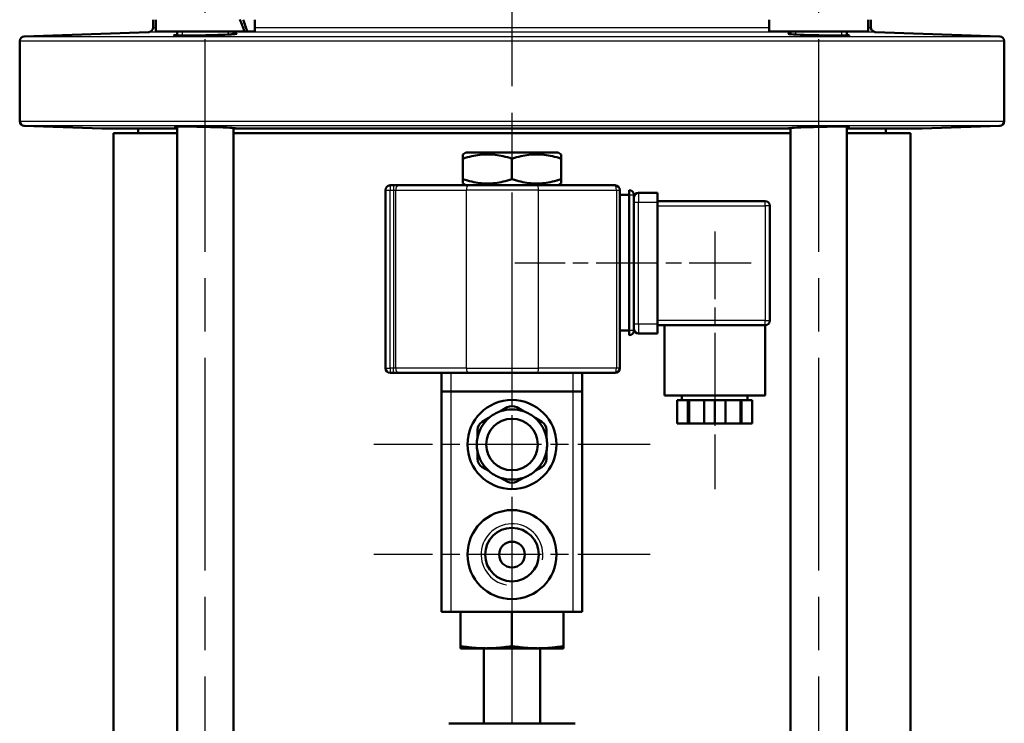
# Model space of a CAD drawing. Header units: millimetres. Extents: x 96 to 1438, y 429 to 1917.
# Tile 20 of 21: x 1143 to 1353, y 1597 to 1747. Entities that reach past the tile are written whole.
import ezdxf

# ---------------------------------------------------------------- set-up
doc = ezdxf.new("R2010")
doc.units = ezdxf.units.MM
doc.header["$LTSCALE"] = 8
doc.linetypes.add('CHAIN', pattern=[0.3543, 0.2362, -0.0295, 0.0591, -0.0295])
for name, color, linetype, lineweight in [('Gewinde(DIN)', 3, 'Continuous', 25), ('Mittellinie(DIN)', 4, 'CHAIN', 25), ('Mittelpunktmarkierung(DIN)', 4, 'CHAIN', 25), ('Sichtbare Kanten(DIN)', 7, 'Continuous', 50), ('Sichtbare tangentiale Kanten(DIN)', 3, 'Continuous', 25)]:
    doc.layers.add(name, color=color, linetype=linetype, lineweight=lineweight)

msp = doc.modelspace()

# ---------------------------------------------------------------- linework, layer by layer
at = {"layer": 'Gewinde(DIN)'}
for p, q in [((1178.03, 1744.87), (1178.03, 1743.97)), ((1187.93, 1744.21), (1187.93, 1744.87)), ((1308.85, 1744.87), (1308.85, 1744.21)), ((1318.75, 1743.98), (1318.75, 1744.87))]:
    msp.add_line(p, q, dxfattribs=at)
msp.add_arc((1248.39, 1633.23), 6.58, 350, 260, dxfattribs=at)
at = {"layer": 'Mittellinie(DIN)', "linetype": 'CHAIN', "ltscale": 23.990969}
for p, q in [((1182.98, 1493.87), (1182.98, 1781.87)), ((1313.8, 1493.87), (1313.8, 1781.87))]:
    msp.add_line(p, q, dxfattribs=at)
at = {"layer": 'Mittellinie(DIN)', "linetype": 'CHAIN', "ltscale": 7.639451}
msp.add_line((1291.64, 1702.18), (1291.64, 1647.18), dxfattribs=at)
at = {"layer": 'Mittellinie(DIN)', "linetype": 'CHAIN', "ltscale": 7.000214}
msp.add_line((1299.39, 1695.43), (1248.99, 1695.43), dxfattribs=at)
at = {"layer": 'Mittelpunktmarkierung(DIN)', "linetype": 'CHAIN', "ltscale": 23.990969}
msp.add_line((1248.39, 1914.49), (1248.39, 993.06), dxfattribs=at)
at = {"layer": 'Mittelpunktmarkierung(DIN)', "linetype": 'CHAIN', "ltscale": 8.195055}
for p, q in [((1248.39, 1686.23), (1248.39, 1627.23)), ((1248.39, 1662.73), (1248.39, 1603.73)), ((1277.89, 1656.73), (1218.89, 1656.73)), ((1277.89, 1633.23), (1218.89, 1633.23))]:
    msp.add_line(p, q, dxfattribs=at)
at = {"layer": 'Sichtbare Kanten(DIN)'}
for p, q in [((1171.89, 1747.37), (1171.89, 1745.73)), ((1172.43, 1747.37), (1172.43, 1744.87)), ((1193.53, 1747.37), (1193.53, 1744.87)), ((1303.25, 1747.37), (1303.25, 1744.87)), ((1324.35, 1747.37), (1324.35, 1744.87)), ((1324.89, 1747.37), (1324.89, 1745.73)), ((1170.93, 1744.73), (1144.36, 1743.8)), ((1191.34, 1744.87), (1172.43, 1744.87)), ((1176.98, 1743.98), (1176.98, 1744.87)), ((1188.98, 1744.27), (1188.98, 1744.87)), ((1191.91, 1744.87), (1191.34, 1744.87)), ((1193.53, 1744.87), (1191.91, 1744.87)), ((1324.35, 1744.87), (1303.25, 1744.87)), ((1307.8, 1744.28), (1307.8, 1744.87)), ((1319.8, 1743.99), (1319.8, 1744.87)), ((1325.86, 1744.73), (1352.43, 1743.8)), ((1143.39, 1742.8), (1143.39, 1725.73)), ((1353.39, 1742.8), (1353.39, 1725.73)), ((1160.93, 1724.16), (1144.36, 1724.73)), ((1176.98, 1724.12), (1161.15, 1724.12)), ((1168.64, 1723.16), (1168.64, 1724.12)), ((1176.98, 1553.16), (1176.98, 1724.54)), ((1188.98, 1553.16), (1188.98, 1724.25)), ((1189.38, 1724.12), (1188.98, 1724.12)), ((1307.4, 1724.12), (1189.38, 1724.12)), ((1307.8, 1724.12), (1307.4, 1724.12)), ((1307.8, 1553.16), (1307.8, 1724.25)), ((1319.8, 1553.16), (1319.8, 1724.54)), ((1335.63, 1724.12), (1319.8, 1724.12)), ((1328.14, 1723.16), (1328.14, 1724.12)), ((1335.86, 1724.16), (1352.43, 1724.73)), ((1163.39, 1723.16), (1176.98, 1723.16)), ((1163.39, 1553.16), (1163.39, 1723.16)), ((1188.98, 1723.16), (1307.8, 1723.16)), ((1319.8, 1723.16), (1333.39, 1723.16)), ((1333.39, 1553.16), (1333.39, 1723.16)), ((1238.57, 1719.03), (1237.89, 1718.64)), ((1237.89, 1717.7), (1237.89, 1718.64)), ((1258.21, 1719.03), (1238.57, 1719.03)), ((1258.21, 1719.03), (1258.89, 1718.64)), ((1258.89, 1718.64), (1258.89, 1717.7)), ((1237.89, 1713.37), (1237.89, 1717.7)), ((1248.39, 1713.37), (1248.39, 1717.7)), ((1258.89, 1713.37), (1258.89, 1717.7)), ((1223.15, 1712.03), (1222.39, 1712.03)), ((1224.06, 1712.03), (1223.15, 1712.03)), ((1239.11, 1712.03), (1224.06, 1712.03)), ((1237.89, 1712.43), (1237.89, 1713.37)), ((1238.57, 1712.03), (1237.89, 1712.43)), ((1239.11, 1712.03), (1253.8, 1712.03)), ((1270.39, 1712.03), (1253.8, 1712.03)), ((1258.21, 1712.03), (1258.89, 1712.43)), ((1258.89, 1713.37), (1258.89, 1712.43)), ((1221.39, 1711.03), (1221.39, 1673.03)), ((1271.39, 1673.03), (1271.39, 1711.03)), ((1271.39, 1710.03), (1273.39, 1710.03)), ((1273.39, 1710.03), (1273.39, 1711.03)), ((1273.39, 1681.03), (1273.39, 1710.03)), ((1274.39, 1681.03), (1274.39, 1710.03)), ((1279.39, 1710.43), (1275.39, 1710.43)), ((1279.39, 1710.43), (1279.39, 1708.43)), ((1302.39, 1708.68), (1279.39, 1708.68)), ((1279.39, 1708.43), (1279.39, 1682.43)), ((1303.39, 1683.18), (1303.39, 1707.68)), ((1279.39, 1682.43), (1279.39, 1680.43)), ((1279.39, 1682.18), (1302.39, 1682.18)), ((1280.89, 1682.18), (1280.89, 1667.18)), ((1302.39, 1682.18), (1302.39, 1667.18)), ((1271.39, 1681.03), (1273.39, 1681.03)), ((1273.39, 1680.03), (1273.39, 1681.03)), ((1275.39, 1680.43), (1279.39, 1680.43)), ((1222.39, 1672.03), (1223.15, 1672.03)), ((1223.15, 1672.03), (1224.06, 1672.03)), ((1224.06, 1672.03), (1239.11, 1672.03)), ((1233.39, 1672.03), (1233.39, 1668.03)), ((1253.8, 1672.03), (1239.11, 1672.03)), ((1253.8, 1672.03), (1270.39, 1672.03)), ((1263.39, 1668.03), (1263.39, 1672.03)), ((1233.39, 1668.03), (1235.39, 1668.03)), ((1233.39, 1668.03), (1233.39, 1621.03)), ((1261.39, 1668.03), (1235.39, 1668.03)), ((1261.39, 1668.03), (1263.39, 1668.03)), ((1263.39, 1621.03), (1263.39, 1668.03)), ((1302.39, 1667.18), (1280.89, 1667.18)), ((1285.91, 1666.18), (1283.64, 1666.18)), ((1283.64, 1666.18), (1283.64, 1661.18)), ((1284.64, 1667.18), (1284.64, 1666.18)), ((1286.16, 1666.18), (1285.91, 1666.18)), ((1285.91, 1661.18), (1285.91, 1666.18)), ((1289.37, 1666.18), (1286.16, 1666.18)), ((1286.16, 1661.18), (1286.16, 1666.18)), ((1291.64, 1666.18), (1289.37, 1666.18)), ((1289.37, 1666.18), (1289.37, 1661.18)), ((1293.91, 1666.18), (1291.64, 1666.18)), ((1291.64, 1666.18), (1291.64, 1661.18)), ((1297.12, 1666.18), (1293.91, 1666.18)), ((1293.91, 1661.18), (1293.91, 1666.18)), ((1297.37, 1666.18), (1297.12, 1666.18)), ((1297.12, 1661.18), (1297.12, 1666.18)), ((1299.64, 1666.18), (1297.37, 1666.18)), ((1297.37, 1666.18), (1297.37, 1661.18)), ((1298.64, 1667.18), (1298.64, 1666.18)), ((1299.64, 1666.18), (1299.64, 1661.18)), ((1247.39, 1664.66), (1245.95, 1663.83)), ((1250.83, 1663.83), (1249.39, 1664.66)), ((1243.47, 1662.39), (1242.03, 1661.56)), ((1254.75, 1661.56), (1253.32, 1662.39)), ((1283.64, 1661.18), (1285.91, 1661.18)), ((1286.16, 1661.18), (1285.91, 1661.18)), ((1289.37, 1661.18), (1286.16, 1661.18)), ((1289.37, 1661.18), (1291.64, 1661.18)), ((1291.64, 1661.18), (1293.91, 1661.18)), ((1297.12, 1661.18), (1293.91, 1661.18)), ((1297.37, 1661.18), (1297.12, 1661.18)), ((1297.37, 1661.18), (1299.64, 1661.18)), ((1241.03, 1659.83), (1241.03, 1658.17)), ((1255.75, 1658.17), (1255.75, 1659.83)), ((1241.03, 1655.3), (1241.03, 1653.64)), ((1255.75, 1653.64), (1255.75, 1655.3)), ((1242.03, 1651.91), (1243.47, 1651.08)), ((1253.32, 1651.08), (1254.75, 1651.91)), ((1245.95, 1649.64), (1247.39, 1648.81)), ((1249.39, 1648.81), (1250.83, 1649.64)), ((1235.39, 1621.03), (1233.39, 1621.03)), ((1261.39, 1621.03), (1235.39, 1621.03)), ((1237.39, 1613.69), (1237.39, 1621.03)), ((1248.39, 1613.69), (1248.39, 1621.03)), ((1259.39, 1613.69), (1259.39, 1621.03)), ((1263.39, 1621.03), (1261.39, 1621.03)), ((1237.39, 1613.69), (1237.39, 1613.23)), ((1242.89, 1613.23), (1237.39, 1613.23)), ((1242.39, 1597.23), (1242.39, 1613.23)), ((1253.89, 1613.23), (1242.89, 1613.23)), ((1259.39, 1613.23), (1253.89, 1613.23)), ((1254.39, 1597.23), (1254.39, 1613.23)), ((1259.39, 1613.23), (1259.39, 1613.69)), ((1261.89, 1597.23), (1234.89, 1597.23)), ((1234.89, 1597.23), (1234.89, 1597.23)), ((1261.89, 1597.23), (1261.89, 1597.23))]:
    msp.add_line(p, q, dxfattribs=at)
at = {"layer": 'Sichtbare Kanten(DIN)', "flags": 128}
for points in [[(1176.98, 1744.12), (1176.67, 1744.1), (1176.44, 1744.07), (1176.31, 1744.05), (1176.28, 1744.03), (1176.34, 1744.01), (1176.5, 1744), (1176.76, 1743.99), (1177.1, 1743.98), (1177.53, 1743.97), (1178.04, 1743.97), (1178.62, 1743.97), (1179.26, 1743.97), (1179.96, 1743.98), (1180.7, 1743.99), (1181.47, 1744), (1182.27, 1744.02), (1183.08, 1744.04), (1183.92, 1744.06), (1184.78, 1744.08), (1185.65, 1744.11), (1186.45, 1744.14), (1187.13, 1744.17), (1187.66, 1744.19), (1188.04, 1744.21)], [(1188.04, 1744.21), (1188.18, 1744.22), (1188.32, 1744.23), (1188.47, 1744.24), (1188.62, 1744.25), (1188.78, 1744.26), (1188.94, 1744.27), (1189.09, 1744.28), (1189.23, 1744.29), (1189.35, 1744.3), (1189.45, 1744.32), (1189.54, 1744.33), (1189.6, 1744.34), (1189.65, 1744.35), (1189.67, 1744.36), (1189.68, 1744.37), (1189.67, 1744.38), (1189.64, 1744.38), (1189.59, 1744.39), (1189.53, 1744.4), (1189.45, 1744.4), (1189.35, 1744.41), (1189.25, 1744.42), (1189.12, 1744.42), (1188.98, 1744.42)], [(1319.8, 1744.11), (1320.13, 1744.08), (1320.28, 1744.05), (1320.27, 1744.03), (1320.08, 1744.01), (1319.72, 1743.99), (1319.2, 1743.98), (1318.55, 1743.98), (1317.78, 1743.98), (1316.89, 1743.99), (1315.9, 1744), (1314.85, 1744.02), (1313.81, 1744.04), (1312.77, 1744.07), (1311.74, 1744.1), (1310.74, 1744.13), (1309.84, 1744.17), (1309.06, 1744.2), (1308.41, 1744.24), (1307.89, 1744.28), (1307.52, 1744.31), (1307.33, 1744.34), (1307.31, 1744.37), (1307.47, 1744.39), (1307.8, 1744.41)], [(1176.98, 1724.42), (1176.67, 1724.45), (1176.51, 1724.48), (1176.5, 1724.5), (1176.63, 1724.52), (1176.92, 1724.54), (1177.35, 1724.55), (1177.91, 1724.56), (1178.56, 1724.56), (1179.33, 1724.55), (1180.2, 1724.55), (1181.14, 1724.53), (1182.12, 1724.51), (1183.09, 1724.49), (1184.06, 1724.47), (1185.02, 1724.44), (1185.95, 1724.41), (1186.8, 1724.37), (1187.56, 1724.34), (1188.19, 1724.31), (1188.72, 1724.27), (1189.13, 1724.24), (1189.38, 1724.21), (1189.48, 1724.18), (1189.43, 1724.16)], [(1189.43, 1724.16), (1189.43, 1724.16), (1189.43, 1724.15), (1189.43, 1724.15), (1189.43, 1724.15), (1189.43, 1724.15), (1189.42, 1724.15), (1189.42, 1724.15), (1189.42, 1724.15), (1189.42, 1724.15), (1189.41, 1724.15), (1189.41, 1724.15), (1189.41, 1724.14), (1189.41, 1724.14), (1189.41, 1724.14), (1189.4, 1724.14), (1189.4, 1724.14), (1189.4, 1724.14), (1189.4, 1724.13), (1189.39, 1724.13), (1189.39, 1724.13), (1189.39, 1724.13), (1189.39, 1724.13), (1189.38, 1724.12), (1189.38, 1724.12)], [(1307.35, 1724.16), (1307.3, 1724.18), (1307.4, 1724.21), (1307.66, 1724.24), (1308.06, 1724.27), (1308.59, 1724.31), (1309.23, 1724.34), (1309.98, 1724.37), (1310.83, 1724.41), (1311.76, 1724.44), (1312.73, 1724.47), (1313.69, 1724.49), (1314.66, 1724.51), (1315.64, 1724.53), (1316.58, 1724.55), (1317.45, 1724.55), (1318.22, 1724.56), (1318.87, 1724.56), (1319.43, 1724.55), (1319.87, 1724.54), (1320.15, 1724.52), (1320.29, 1724.5), (1320.27, 1724.48), (1320.11, 1724.45), (1319.8, 1724.42)], [(1307.4, 1724.12), (1307.4, 1724.12), (1307.4, 1724.13), (1307.39, 1724.13), (1307.39, 1724.13), (1307.39, 1724.13), (1307.39, 1724.13), (1307.38, 1724.14), (1307.38, 1724.14), (1307.38, 1724.14), (1307.38, 1724.14), (1307.37, 1724.14), (1307.37, 1724.14), (1307.37, 1724.15), (1307.37, 1724.15), (1307.37, 1724.15), (1307.36, 1724.15), (1307.36, 1724.15), (1307.36, 1724.15), (1307.36, 1724.15), (1307.36, 1724.15), (1307.35, 1724.15), (1307.35, 1724.15), (1307.35, 1724.16), (1307.35, 1724.16)], [(1248.39, 1717.7), (1247.9, 1717.86), (1247.42, 1718.01), (1246.95, 1718.13), (1246.5, 1718.24), (1246.06, 1718.34), (1245.62, 1718.42), (1245.2, 1718.49), (1244.78, 1718.54), (1244.37, 1718.59), (1243.96, 1718.62), (1243.55, 1718.64), (1243.14, 1718.64), (1242.74, 1718.64), (1242.33, 1718.62), (1241.92, 1718.59), (1241.5, 1718.54), (1241.09, 1718.49), (1240.66, 1718.42), (1240.23, 1718.34), (1239.79, 1718.24), (1239.33, 1718.13), (1238.87, 1718.01), (1238.39, 1717.86), (1237.89, 1717.7)], [(1258.89, 1717.7), (1258.4, 1717.86), (1257.92, 1718.01), (1257.45, 1718.13), (1257, 1718.24), (1256.56, 1718.34), (1256.12, 1718.42), (1255.7, 1718.49), (1255.28, 1718.54), (1254.87, 1718.59), (1254.46, 1718.62), (1254.05, 1718.64), (1253.64, 1718.64), (1253.24, 1718.64), (1252.83, 1718.62), (1252.42, 1718.59), (1252, 1718.54), (1251.59, 1718.49), (1251.16, 1718.42), (1250.73, 1718.34), (1250.29, 1718.24), (1249.83, 1718.13), (1249.37, 1718.01), (1248.89, 1717.86), (1248.39, 1717.7)], [(1237.89, 1713.37), (1238.39, 1713.21), (1238.87, 1713.06), (1239.33, 1712.94), (1239.79, 1712.83), (1240.23, 1712.73), (1240.66, 1712.65), (1241.09, 1712.58), (1241.5, 1712.52), (1241.92, 1712.48), (1242.33, 1712.45), (1242.74, 1712.43), (1243.14, 1712.43), (1243.55, 1712.43), (1243.96, 1712.45), (1244.37, 1712.48), (1244.78, 1712.52), (1245.2, 1712.58), (1245.62, 1712.65), (1246.06, 1712.73), (1246.5, 1712.83), (1246.95, 1712.94), (1247.42, 1713.06), (1247.9, 1713.21), (1248.39, 1713.37)], [(1248.39, 1713.37), (1248.89, 1713.21), (1249.37, 1713.06), (1249.83, 1712.94), (1250.29, 1712.83), (1250.73, 1712.73), (1251.16, 1712.65), (1251.59, 1712.58), (1252, 1712.52), (1252.42, 1712.48), (1252.83, 1712.45), (1253.24, 1712.43), (1253.64, 1712.43), (1254.05, 1712.43), (1254.46, 1712.45), (1254.87, 1712.48), (1255.28, 1712.52), (1255.7, 1712.58), (1256.12, 1712.65), (1256.56, 1712.73), (1257, 1712.83), (1257.45, 1712.94), (1257.92, 1713.06), (1258.4, 1713.21), (1258.89, 1713.37)], [(1242.89, 1613.23), (1242.67, 1613.24), (1242.45, 1613.24), (1242.23, 1613.24), (1242.01, 1613.25), (1241.79, 1613.25), (1241.57, 1613.26), (1241.35, 1613.27), (1241.13, 1613.28), (1240.91, 1613.3), (1240.68, 1613.31), (1240.46, 1613.33), (1240.24, 1613.35), (1240.01, 1613.37), (1239.78, 1613.39), (1239.55, 1613.41), (1239.32, 1613.43), (1239.09, 1613.46), (1238.86, 1613.49), (1238.62, 1613.52), (1238.38, 1613.55), (1238.14, 1613.58), (1237.89, 1613.62), (1237.64, 1613.65), (1237.39, 1613.69)], [(1248.39, 1613.69), (1248.14, 1613.65), (1247.89, 1613.62), (1247.65, 1613.58), (1247.4, 1613.55), (1247.16, 1613.52), (1246.93, 1613.49), (1246.69, 1613.46), (1246.46, 1613.43), (1246.23, 1613.41), (1246, 1613.39), (1245.77, 1613.37), (1245.55, 1613.35), (1245.32, 1613.33), (1245.1, 1613.31), (1244.88, 1613.3), (1244.66, 1613.28), (1244.44, 1613.27), (1244.21, 1613.26), (1243.99, 1613.25), (1243.77, 1613.25), (1243.55, 1613.24), (1243.33, 1613.24), (1243.11, 1613.24), (1242.89, 1613.23)], [(1253.89, 1613.23), (1253.67, 1613.24), (1253.45, 1613.24), (1253.23, 1613.24), (1253.01, 1613.25), (1252.79, 1613.25), (1252.57, 1613.26), (1252.35, 1613.27), (1252.13, 1613.28), (1251.91, 1613.3), (1251.68, 1613.31), (1251.46, 1613.33), (1251.24, 1613.35), (1251.01, 1613.37), (1250.78, 1613.39), (1250.55, 1613.41), (1250.32, 1613.43), (1250.09, 1613.46), (1249.86, 1613.49), (1249.62, 1613.52), (1249.38, 1613.55), (1249.14, 1613.58), (1248.89, 1613.62), (1248.64, 1613.65), (1248.39, 1613.69)], [(1259.39, 1613.69), (1259.14, 1613.65), (1258.89, 1613.62), (1258.65, 1613.58), (1258.4, 1613.55), (1258.16, 1613.52), (1257.93, 1613.49), (1257.69, 1613.46), (1257.46, 1613.43), (1257.23, 1613.41), (1257, 1613.39), (1256.77, 1613.37), (1256.55, 1613.35), (1256.32, 1613.33), (1256.1, 1613.31), (1255.88, 1613.3), (1255.66, 1613.28), (1255.44, 1613.27), (1255.21, 1613.26), (1254.99, 1613.25), (1254.77, 1613.25), (1254.55, 1613.24), (1254.33, 1613.24), (1254.11, 1613.24), (1253.89, 1613.23)]]:
    msp.add_lwpolyline(points, dxfattribs=at)
at = {"layer": 'Sichtbare Kanten(DIN)'}
for centre, radius in [((1248.39, 1656.73), 9.5), ((1248.39, 1656.73), 5.5), ((1248.39, 1633.23), 9.5), ((1248.39, 1633.23), 5.72), ((1248.39, 1633.23), 2.75)]:
    msp.add_circle(centre, radius, dxfattribs=at)
for centre, radius, start, end in [((1170.89, 1745.73), 1, 272, 0), ((1325.89, 1745.73), 1, 180, 268), ((1144.39, 1742.8), 1, 92, 180), ((1352.39, 1742.8), 1, 0, 88), ((1144.39, 1725.73), 1, 180, 268), ((1160.89, 1723.16), 1, 74.9476, 88), ((1335.89, 1723.16), 1, 92, 105.0524), ((1352.39, 1725.73), 1, 272, 0), ((1222.39, 1711.03), 1, 90, 180), ((1270.39, 1711.03), 1, 0, 90), ((1273.39, 1710.03), 1, 0, 90), ((1275.39, 1709.43), 1, 90, 180), ((1302.39, 1707.68), 1, 0, 90), ((1302.39, 1683.18), 1, 270, 0), ((1273.39, 1681.03), 1, 270, 0), ((1275.39, 1681.43), 1, 180, 270), ((1222.39, 1673.03), 1, 180, 270), ((1270.39, 1673.03), 1, 270, 0), ((1248.39, 1656.73), 7.5, 108.9605, 131.0395), ((1248.39, 1656.73), 7.5, 71.0395, 108.9605), ((1248.39, 1662.93), 2, 60, 120), ((1248.39, 1656.73), 7.5, 48.9605, 71.0395), ((1248.39, 1656.73), 7.5, 131.0395, 168.9605), ((1243.03, 1659.83), 2, 120, 180), ((1248.39, 1656.73), 7.5, 11.0395, 48.9605), ((1253.75, 1659.83), 2, 0, 60), ((1248.39, 1656.73), 7.5, 168.9605, 191.0395), ((1248.39, 1656.73), 7.5, 348.9605, 11.0395), ((1248.39, 1656.73), 7.5, 191.0395, 228.9605), ((1248.39, 1656.73), 7.5, 311.0395, 348.9605), ((1243.03, 1653.64), 2, 180, 240), ((1253.75, 1653.64), 2, 300, 0), ((1248.39, 1656.73), 7.5, 228.9605, 251.0395), ((1248.39, 1656.73), 7.5, 288.9605, 311.0395), ((1248.39, 1656.73), 7.5, 251.0395, 288.9605), ((1248.39, 1650.54), 2, 240, 300)]:
    msp.add_arc(centre, radius, start, end, dxfattribs=at)
for centre, start_param, end_param in [((1182.98, 1746.51), 4.458486, 4.595436), ((1182.98, 1748.24), 4.362761, 4.500614)]:
    msp.add_ellipse(centre, major_axis=(-8.34, 18.03), ratio=0.358634, start_param=start_param, end_param=end_param, dxfattribs=at)
at = {"layer": 'Sichtbare tangentiale Kanten(DIN)'}
for p, q in [((1171.89, 1745.73), (1172.43, 1745.73)), ((1193.53, 1745.73), (1303.25, 1745.73)), ((1324.35, 1745.73), (1324.89, 1745.73)), ((1144.36, 1743.8), (1352.43, 1743.8)), ((1176.98, 1744.73), (1170.93, 1744.73)), ((1307.8, 1744.73), (1188.98, 1744.73)), ((1325.86, 1744.73), (1319.8, 1744.73)), ((1353.39, 1742.8), (1143.39, 1742.8)), ((1143.39, 1725.73), (1353.39, 1725.73)), ((1352.43, 1724.73), (1144.36, 1724.73)), ((1160.93, 1724.16), (1176.98, 1724.16)), ((1189.43, 1724.16), (1307.35, 1724.16)), ((1319.8, 1724.16), (1335.86, 1724.16)), ((1222.39, 1712.03), (1222.39, 1711.03)), ((1223.15, 1712.03), (1223.15, 1711.03)), ((1221.39, 1711.03), (1222.39, 1711.03)), ((1222.39, 1673.03), (1222.39, 1711.03)), ((1222.39, 1711.03), (1223.15, 1711.03)), ((1223.15, 1711.03), (1223.6, 1711.03)), ((1223.15, 1711.03), (1223.15, 1673.03)), ((1223.6, 1673.03), (1223.6, 1711.03)), ((1223.6, 1711.03), (1238.66, 1711.03)), ((1254.06, 1711.03), (1238.66, 1711.03)), ((1238.66, 1673.03), (1238.66, 1711.03)), ((1254.06, 1711.03), (1270.66, 1711.03)), ((1254.06, 1673.03), (1254.06, 1711.03)), ((1270.66, 1711.03), (1271.39, 1711.03)), ((1270.66, 1711.03), (1270.66, 1673.03)), ((1273.39, 1710.03), (1274.39, 1710.03)), ((1275.39, 1710.43), (1275.39, 1708.43)), ((1274.39, 1708.43), (1275.39, 1708.43)), ((1275.39, 1708.43), (1279.39, 1708.43)), ((1275.39, 1682.43), (1275.39, 1708.43)), ((1279.39, 1707.68), (1302.39, 1707.68)), ((1302.39, 1707.68), (1302.39, 1708.68)), ((1303.39, 1707.68), (1302.39, 1707.68)), ((1302.39, 1707.68), (1302.39, 1683.18)), ((1275.39, 1682.43), (1274.39, 1682.43)), ((1275.39, 1682.43), (1275.39, 1680.43)), ((1279.39, 1682.43), (1275.39, 1682.43)), ((1302.39, 1683.18), (1279.39, 1683.18)), ((1302.39, 1682.18), (1302.39, 1683.18)), ((1302.39, 1683.18), (1303.39, 1683.18)), ((1274.39, 1681.03), (1273.39, 1681.03)), ((1221.39, 1673.03), (1222.39, 1673.03)), ((1222.39, 1673.03), (1222.39, 1672.03)), ((1223.15, 1673.03), (1222.39, 1673.03)), ((1223.15, 1672.03), (1223.15, 1673.03)), ((1223.6, 1673.03), (1223.15, 1673.03)), ((1238.66, 1673.03), (1223.6, 1673.03)), ((1235.39, 1668.03), (1235.39, 1672.03)), ((1238.66, 1673.03), (1254.06, 1673.03)), ((1270.66, 1673.03), (1254.06, 1673.03)), ((1261.39, 1672.03), (1261.39, 1668.03)), ((1271.39, 1673.03), (1270.66, 1673.03)), ((1235.39, 1621.03), (1235.39, 1668.03)), ((1261.39, 1668.03), (1261.39, 1621.03))]:
    msp.add_line(p, q, dxfattribs=at)
for centre, major_axis, ratio, start_param, end_param in [((1224.06, 1711.03), (0, 1), 0.452734, 0, 1.570796), ((1239.11, 1711.03), (0, 1), 0.452734, 0, 1.570796), ((1253.8, 1711.03), (0, 1), 0.263766, 4.712389, 6.283185), ((1270.39, 1711.03), (0, 1), 0.263766, 4.712389, 6.283185), ((1224.06, 1673.03), (0, -1), 0.452734, 4.712389, 6.283185), ((1239.11, 1673.03), (0, -1), 0.452734, 4.712389, 6.283185), ((1253.8, 1673.03), (0, -1), 0.263766, 0, 1.570796), ((1270.39, 1673.03), (0, -1), 0.263766, 0, 1.570796)]:
    msp.add_ellipse(centre, major_axis=major_axis, ratio=ratio, start_param=start_param, end_param=end_param, dxfattribs=at)

doc.saveas('drawing.dxf')
